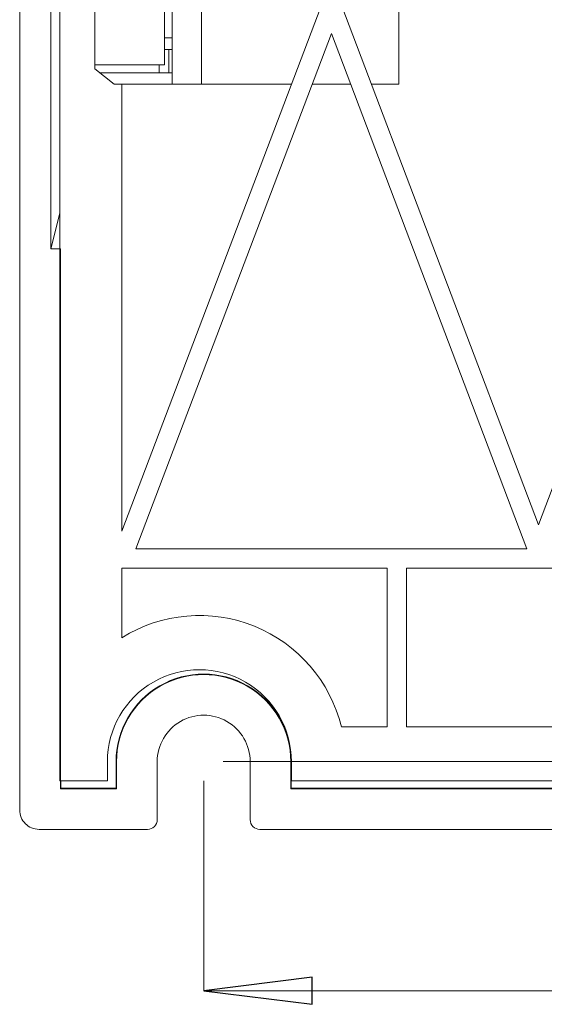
# Model space of a CAD drawing. Header units: millimetres. Extents: x -420 to 420, y -297 to 297.
# Tile 116 of 202: x 88 to 115, y -174 to -123. Entities that reach past the tile are written whole.
import ezdxf

# ---------------------------------------------------------------- set-up
doc = ezdxf.new("R2010")
doc.units = ezdxf.units.MM
doc.header["$MEASUREMENT"] = 0
doc.layers.add('layer 1', color=7, linetype='Continuous')

msp = doc.modelspace()

# ---------------------------------------------------------------- linework, layer by layer
at = {"layer": 'layer 1', "lineweight": 9}
for points in [[(88.0361, -163.5536), (88.0361, -163.5536), (88.0361, 33.4501), (88.0361, 33.4501)], [(90.1162, 25.15), (90.1162, 25.15), (90.1162, -162.0536), (90.1162, -162.0536)], [(89.6362, -117.5527), (89.6362, -117.5527), (89.6362, -134.553), (89.6362, -134.553)], [(95.9163, -118.5527), (95.9163, -118.5527), (95.9163, -126.0529), (95.9163, -126.0529)], [(97.4163, -118.5527), (97.4163, -118.5527), (97.4163, -126.0529), (97.4163, -126.0529)], [(107.6165, -126.0529), (107.6165, -126.0529), (107.6165, -118.5527), (107.6165, -118.5527)], [(91.9162, -119.5528), (91.9162, -119.5528), (91.9162, -125.2529), (91.9162, -125.2529)], [(95.5163, -119.5528), (95.5163, -119.5528), (95.5163, -125.0529), (95.5163, -125.0529)], [(93.3162, -149.1419), (93.3162, -149.1419), (103.5948, -122.009), (103.5948, -122.009)], [(104.6641, -122.009), (104.6641, -122.009), (114.8233, -148.8263), (114.8233, -148.8263)], [(94.0403, -150.0533), (94.0403, -150.0533), (104.1295, -123.4204), (104.1295, -123.4204)], [(104.1295, -123.4204), (104.1295, -123.4204), (114.2186, -150.0533), (114.2186, -150.0533)], [(95.5163, -123.6528), (95.5163, -123.6528), (95.9163, -123.6528), (95.9163, -123.6528)], [(95.5163, -124.2529), (95.5163, -124.2529), (95.7363, -124.2529), (95.7363, -124.2529)], [(95.7363, -124.2529), (95.7363, -124.2529), (95.7363, -125.4529), (95.7363, -125.4529)], [(95.9163, -124.2529), (95.9163, -124.2529), (95.7363, -124.2529), (95.7363, -124.2529)], [(91.9162, -125.0529), (91.9162, -125.0529), (95.5163, -125.0529), (95.5163, -125.0529)], [(95.2363, -125.4529), (95.2363, -125.4529), (95.2363, -125.0529), (95.2363, -125.0529)], [(92.9162, -126.0529), (92.9162, -126.0529), (91.9162, -125.2529), (91.9162, -125.2529)], [(92.1662, -125.4529), (92.1662, -125.4529), (95.2363, -125.4529), (95.2363, -125.4529)], [(95.7363, -125.4529), (95.7363, -125.4529), (95.2363, -125.4529), (95.2363, -125.4529)], [(95.9163, -125.4529), (95.9163, -125.4529), (95.7363, -125.4529), (95.7363, -125.4529)], [(92.9162, -126.0529), (92.9162, -126.0529), (93.3162, -126.0529), (93.3162, -126.0529)], [(93.3162, -126.0529), (93.3162, -126.0529), (93.3162, -149.1419), (93.3162, -149.1419)], [(93.3162, -126.0529), (93.3162, -126.0529), (102.063, -126.0529), (102.063, -126.0529)], [(103.1322, -126.0529), (103.1322, -126.0529), (105.1267, -126.0529), (105.1267, -126.0529)], [(106.1961, -126.0529), (106.1961, -126.0529), (107.6165, -126.0529), (107.6165, -126.0529)], [(89.6362, -134.553), (89.6362, -134.553), (90.1162, -132.7102), (90.1162, -132.7102)], [(120.5168, -133.7966), (120.5168, -133.7966), (114.8233, -148.8263), (114.8233, -148.8263)], [(90.1362, -134.553), (90.1362, -134.553), (89.6362, -134.553), (89.6362, -134.553)], [(90.1362, -162.4536), (90.1362, -162.4536), (90.1362, -134.553), (90.1362, -134.553)], [(114.2186, -150.0533), (114.2186, -150.0533), (94.0403, -150.0533), (94.0403, -150.0533)], [(93.3162, -151.0534), (93.3162, -151.0534), (93.3162, -154.65), (93.3162, -154.65)], [(107.0165, -151.0534), (107.0165, -151.0534), (93.3162, -151.0534), (93.3162, -151.0534)], [(107.0165, -151.0534), (107.0165, -151.0534), (107.0165, -159.2535), (107.0165, -159.2535)], [(120.5168, -151.0534), (120.5168, -151.0534), (108.0165, -151.0534), (108.0165, -151.0534)], [(108.0165, -151.0534), (108.0165, -151.0534), (108.0165, -159.2535), (108.0165, -159.2535)], [(104.6487, -159.2535), (104.6487, -159.2535), (107.0165, -159.2535), (107.0165, -159.2535)], [(108.0165, -159.2535), (108.0165, -159.2535), (121.0772, -159.2535), (121.0772, -159.2535)], [(92.5662, -161.0536), (92.5662, -161.0536), (92.5662, -162.0536), (92.5662, -162.0536)], [(93.0362, -161.0536), (93.0362, -161.0536), (93.011, -161.0536), (93.011, -161.0536)], [(93.011, -162.4284), (93.011, -162.4284), (93.011, -161.0536), (93.011, -161.0536)], [(93.0362, -162.4536), (93.0362, -162.4536), (93.0362, -161.0536), (93.0362, -161.0536)], [(95.1363, -164.0536), (95.1363, -164.0536), (95.1363, -161.0536), (95.1363, -161.0536)], [(98.5363, -161.0536), (98.5363, -161.0536), (191.5775, -161.0536), (191.5775, -161.0536)], [(99.9364, -161.0536), (99.9364, -161.0536), (99.9364, -164.0536), (99.9364, -164.0536)], [(102.0364, -161.0536), (102.0364, -161.0536), (102.0364, -162.4536), (102.0364, -162.4536)], [(102.0364, -161.0536), (102.0364, -161.0536), (102.0616, -161.0536), (102.0616, -161.0536)], [(102.0616, -161.0536), (102.0616, -161.0536), (102.0616, -162.4284), (102.0616, -162.4284)], [(102.0664, -162.0536), (102.0664, -162.0536), (102.0664, -161.0536), (102.0664, -161.0536)], [(90.1162, -162.0536), (90.1162, -162.0536), (92.5662, -162.0536), (92.5662, -162.0536)], [(90.1614, -162.0536), (90.1614, -162.0536), (90.1614, -162.4284), (90.1614, -162.4284)], [(97.5363, -162.0535), (97.5363, -162.0535), (97.5363, -172.8944), (97.5363, -172.8944)], [(102.0664, -162.0536), (102.0664, -162.0536), (122.5168, -162.0536), (122.5168, -162.0536)], [(90.1614, -162.4284), (90.1614, -162.4284), (90.1362, -162.4536), (90.1362, -162.4536)], [(90.1362, -162.4536), (90.1362, -162.4536), (93.0362, -162.4536), (93.0362, -162.4536)], [(90.1614, -162.4284), (90.1614, -162.4284), (93.011, -162.4284), (93.011, -162.4284)], [(93.0362, -162.4536), (93.0362, -162.4536), (93.011, -162.4284), (93.011, -162.4284)], [(102.0616, -162.4284), (102.0616, -162.4284), (102.0364, -162.4536), (102.0364, -162.4536)], [(102.0364, -162.4536), (102.0364, -162.4536), (149.0373, -162.4536), (149.0373, -162.4536)], [(102.0616, -162.4284), (102.0616, -162.4284), (120.7868, -162.4284), (120.7868, -162.4284)], [(94.6363, -164.5536), (94.9125, -164.5536), (95.1363, -164.3296), (95.1363, -164.0536)], [(89.0362, -164.5536), (89.0362, -164.5536), (94.6363, -164.5536), (94.6363, -164.5536)], [(100.4364, -164.5536), (100.4364, -164.5536), (150.6373, -164.5536), (150.6373, -164.5536)], [(97.5363, -172.8945), (97.5363, -172.8945), (97.5363, -172.8945), (97.5363, -172.8945)], [(97.5363, -172.8945), (97.5363, -172.8945), (153.5374, -172.8945), (153.5374, -172.8945)]]:
    msp.add_open_spline(points, degree=3, dxfattribs=at)
for points, knots in [([(104.6487, -159.2535), (104.0715, -156.9019), (102.4012, -154.9698), (100.1578, -154.0584), (100.1578, -154.0584), (97.9143, -153.1472), (95.3699, -153.3672), (93.3162, -154.65)], [0, 0, 0, 0, 0.3333333, 0.3333333, 0.3333333, 0.3333333, 1, 1, 1, 1]), ([(102.0664, -161.0536), (102.0664, -159.3565), (101.161, -157.7883), (99.6914, -156.9399), (99.6914, -156.9399), (98.2217, -156.0913), (96.4109, -156.0913), (94.9413, -156.9399), (94.9413, -156.9399), (93.4717, -157.7883), (92.5662, -159.3565), (92.5662, -161.0536)], [0, 0, 0, 0, 0.25, 0.25, 0.25, 0.25, 0.5, 0.5, 0.5, 0.5, 1, 1, 1, 1]), ([(102.0616, -161.0536), (102.0616, -159.4367), (101.199, -157.9429), (99.799, -157.1345), (99.799, -157.1345), (98.3987, -156.3263), (96.6739, -156.3263), (95.2737, -157.1345), (95.2737, -157.1345), (93.8737, -157.9429), (93.011, -159.4367), (93.011, -161.0536)], [0, 0, 0, 0, 0.25, 0.25, 0.25, 0.25, 0.5, 0.5, 0.5, 0.5, 1, 1, 1, 1]), ([(102.0364, -161.0536), (102.0364, -159.4457), (101.1788, -157.9601), (99.7864, -157.1563), (99.7864, -157.1563), (98.3939, -156.3525), (96.6787, -156.3525), (95.2863, -157.1563), (95.2863, -157.1563), (93.8939, -157.9601), (93.0362, -159.4457), (93.0362, -161.0536)], [0, 0, 0, 0, 0.25, 0.25, 0.25, 0.25, 0.5, 0.5, 0.5, 0.5, 1, 1, 1, 1]), ([(99.9364, -161.0536), (99.9364, -160.1959), (99.479, -159.4037), (98.7364, -158.9749), (98.7364, -158.9749), (97.9937, -158.5463), (97.0789, -158.5463), (96.3363, -158.9749), (96.3363, -158.9749), (95.5937, -159.4037), (95.1363, -160.1959), (95.1363, -161.0536)], [0, 0, 0, 0, 0.25, 0.25, 0.25, 0.25, 0.5, 0.5, 0.5, 0.5, 1, 1, 1, 1]), ([(88.0361, -163.5536), (88.0361, -163.8188), (88.1416, -164.073), (88.329, -164.2606), (88.329, -164.2606), (88.5166, -164.4482), (88.771, -164.5536), (89.0362, -164.5536)], [0, 0, 0, 0, 0.3333333, 0.3333333, 0.3333333, 0.3333333, 1, 1, 1, 1]), ([(99.9364, -164.0536), (99.9364, -164.1862), (99.989, -164.3134), (100.0828, -164.407), (100.0828, -164.407), (100.1766, -164.5008), (100.3038, -164.5536), (100.4364, -164.5536)], [0, 0, 0, 0, 0.3333333, 0.3333333, 0.3333333, 0.3333333, 1, 1, 1, 1]), ([(103.1364, -172.1945), (103.1364, -172.1945), (103.1364, -173.5945), (103.1364, -173.5945), (103.1364, -173.5945), (103.1364, -173.5945), (97.5363, -172.8945), (97.5363, -172.8945)], [0, 0, 0, 0, 0.3333333, 0.3333333, 0.3333333, 0.3333333, 1, 1, 1, 1])]:
    msp.add_open_spline(points, degree=3, knots=knots, dxfattribs=at)
at = {"layer": 'layer 1'}
msp.add_open_spline([(103.1364, -172.1945), (103.1364, -172.1945), (103.1364, -173.5945), (103.1364, -173.5945), (103.1364, -173.5945), (103.1364, -173.5945), (97.5363, -172.8945), (97.5363, -172.8945), (97.5363, -172.8945), (97.5363, -172.8945), (103.1364, -172.1945), (103.1364, -172.1945)], degree=3, knots=[0, 0, 0, 0, 0.25, 0.25, 0.25, 0.25, 0.5, 0.5, 0.5, 0.5, 1, 1, 1, 1], dxfattribs=at)
msp.add_open_spline([(97.5363, -172.8945), (97.5363, -172.8945), (97.5363, -172.8945), (97.5363, -172.8945)], degree=3, dxfattribs=at)

doc.saveas('drawing.dxf')
